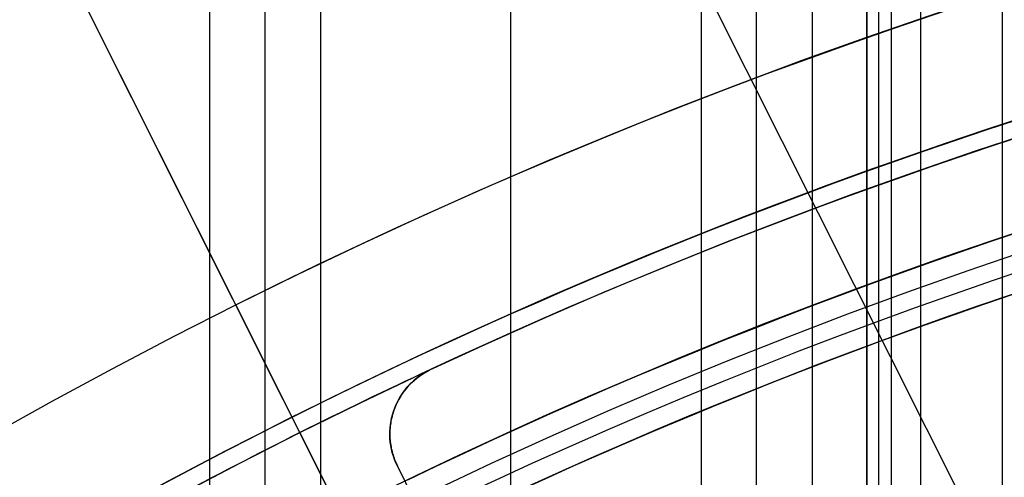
# Model space of a CAD drawing. Extents: x 12963 to 14406, y -2067 to -815.
# Tile 55 of 68: x 13647 to 13661, y -1550 to -1544. Entities that reach past the tile are written whole.
import ezdxf

# ---------------------------------------------------------------- set-up
doc = ezdxf.new("R2010")
doc.units = 0
doc.layers.get('0').update_dxf_attribs({"linetype": 'CONTINUOUS'})
doc.layers.add('COLOR', color=7, linetype='CONTINUOUS')
doc.layers.add('LUZ', color=7, linetype='CONTINUOUS')

msp = doc.modelspace()

# ---------------------------------------------------------------- linework, layer by layer
for p, q in [((13650.07594780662, -815.2543908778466, 55.85431342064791), (13650.07594779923, -1572.588765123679, 55.85431341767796)), ((13650.8525690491, -1571.878561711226, 56.27725690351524), (13650.85256904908, -815.2543908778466, 56.27725690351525)), ((13651.62919029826, -815.2543908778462, 56.70020039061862), (13651.62919028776, -1571.196274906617, 56.70020038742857)), ((13654.28862810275, -1569.221994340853, 57.07053364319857), (13654.28862810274, -815.2543908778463, 57.07053364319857)), ((13656.94806591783, -815.2543908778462, 57.4408668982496), (13656.94806590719, -1567.478519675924, 57.4408668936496)), ((13657.72468715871, -1566.967534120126, 57.86381038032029), (13657.7246871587, -815.2543908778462, 57.8638103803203)), ((13658.50130840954, -815.2543908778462, 58.28675386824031), (13658.50130839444, -1566.476778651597, 58.28675386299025)), ((13659.26653756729, -1565.668504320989, 61.56819261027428), (13659.26653756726, -815.2543908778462, 61.56819261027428)), ((13659.26653756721, -815.2543908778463, 61.56819261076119), (13659.26653756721, -1565.668504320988, 61.56819261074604)), ((13659.43525094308, -1565.668503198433, 60.83741476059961), (13659.43525094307, -815.2543908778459, 60.83741476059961)), ((13659.60396417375, -815.2543908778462, 60.10663754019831), (13659.60396704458, -1565.66850207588, 60.10663819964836)), ((13660.0159565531, -815.2543908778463, 62.76751374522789), (13660.01595655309, -1565.155905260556, 62.76751374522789)), ((13661.16074621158, -1565.060957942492, 58.65708712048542), (13661.16074621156, -815.2543908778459, 58.65708712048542))]:
    msp.add_line(p, q)
at = {"extrusion": (-0.2249510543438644, 8.182966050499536e-15, 0.9743700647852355)}
msp.add_lwpolyline([(1573.600154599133, 13410.98414659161), (1573.124739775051, 13410.64902892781), (1572.651576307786, 13410.30983764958), (1572.180713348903, 13409.96659613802), (1571.712199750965, 13409.61932859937), (1571.246084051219, 13409.2680600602), (1570.782414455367, 13408.91281636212), (1570.321238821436, 13408.55362415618), (1569.862604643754, 13408.19051089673), (1569.406559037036, 13407.82350483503), (1568.953148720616, 13407.45263501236), (1568.5024200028, 13407.07793125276), (1568.054418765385, 13406.69942415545), (1567.60919044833, 13406.31714508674), (1567.166780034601, 13405.93112617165), (1566.727232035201, 13405.54140028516), (1566.290590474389, 13405.14800104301), (1565.856898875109, 13404.7509627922), (1565.426200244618, 13404.35032060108), (1564.998537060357, 13403.9461102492), (1564.573951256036, 13403.5383682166), (1564.152484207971, 13403.12713167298), (1563.734176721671, 13402.71243846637), (1563.319069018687, 13402.29432711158), (1562.907200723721, 13401.87283677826), (1562.498610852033, 13401.44800727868), (1562.093337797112, 13401.0198790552), (1561.691419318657, 13400.58849316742), (1561.292892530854, 13400.15389127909), (1560.897793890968, 13399.71611564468), (1560.506159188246, 13399.27520909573), (1560.118023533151, 13398.83121502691), (1559.733421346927, 13398.38417738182), (1559.352386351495, 13397.93414063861), (1558.974951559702, 13397.48114979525), (1558.601149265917, 13397.02525035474), (1558.23101103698, 13396.56648830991), (1557.864567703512, 13396.10491012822), (1557.501849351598, 13395.64056273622), (1557.142885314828, 13395.17349350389), (1556.787704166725, 13394.70375022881), (1556.436333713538, 13394.23138112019), (1556.088800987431, 13393.75643478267), (1555.745132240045, 13393.2789602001), (1555.405352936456, 13392.79900671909), (1555.069487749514, 13392.31662403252), (1554.737560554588, 13391.83186216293), (1554.409594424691, 13391.34477144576), (1554.085611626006, 13390.8554025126), (1553.765633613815, 13390.36380627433), (1553.449681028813, 13389.87003390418), (1553.137773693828, 13389.37413682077), (1552.829930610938, 13388.87616667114), (1552.526169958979, 13388.3761753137), (1552.226509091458, 13387.87421480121), (1551.930964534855, 13387.37033736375), (1551.639551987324, 13386.86459539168), (1551.35228631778, 13386.35704141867), (1551.069181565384, 13385.8477281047), (1550.790250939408, 13385.33670821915), (1550.515506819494, 13384.82403462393), (1550.244960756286, 13384.30976025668), (1549.978623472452, 13383.79393811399), (1549.716504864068, 13383.27662123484), (1549.458614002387, 13382.75786268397), (1549.204959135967, 13382.23771553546), (1548.955547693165, 13381.71623285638), (1548.710386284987, 13381.19346769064), (1548.469480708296, 13380.66947304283), (1548.232835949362, 13380.14430186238), (1548.000456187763, 13379.61800702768), (1547.772344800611, 13379.09064133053), (1547.548504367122, 13378.56225746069), (1547.328936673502, 13378.03290799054), (1547.113642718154, 13377.50264536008), (1546.9026227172, 13376.97152186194), (1546.695876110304, 13376.43958962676), (1546.493401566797, 13375.90690060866), (1546.295196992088, 13375.37350657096), (1546.101259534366, 13374.83945907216), (1545.911585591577, 13374.30480945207), (1545.726170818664, 13373.76960881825), (1545.545010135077, 13373.23390803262), (1545.368097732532, 13372.69775769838), (1545.195427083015, 13372.16120814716), (1545.026990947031, 13371.62430942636), (1544.862781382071, 13371.08711128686), (1544.702789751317, 13370.54966317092), (1544.54700673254, 13370.01201420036), (1544.395422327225, 13369.47421316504), (1544.248025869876, 13368.93630851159), (1544.104806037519, 13368.3983483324), (1543.965750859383, 13367.86038035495), (1543.830847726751, 13367.32245193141), (1543.700083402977, 13366.78461002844), (1543.573444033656, 13366.24690121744), (1543.450915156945, 13365.70937166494), (1543.332481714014, 13365.17206712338), (1543.218128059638, 13364.63503292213), (1543.107837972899, 13364.09831395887), (1543.001594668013, 13363.56195469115), (1542.899380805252, 13363.02599912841), (1542.801178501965, 13362.49049082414), (1542.706969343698, 13361.95547286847), (1542.616734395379, 13361.42098788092), (1542.530454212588, 13360.88707800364), (1542.448108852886, 13360.35378489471), (1542.369677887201, 13359.82114972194), (1542.295140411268, 13359.28921315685), (1542.224475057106, 13358.75801536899), (1542.157660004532, 13358.22759602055), (1542.0946729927, 13357.69799426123), (1542.035491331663, 13357.16924872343), (1541.980091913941, 13356.64139751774), (1541.928451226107, 13356.11447822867), (1541.880545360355, 13355.58852791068), (1541.836350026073, 13355.06358308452), (1541.795840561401, 13354.53967973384), (1541.758991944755, 13354.01685330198), (1541.725778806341, 13353.49513868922), (1541.696175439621, 13352.97457025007), (1541.670155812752, 13352.45518179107), (1541.647693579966, 13351.93700656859), (1541.628762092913, 13351.42007728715), (1541.613334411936, 13350.90442609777), (1541.601383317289, 13350.3900845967), (1541.59288132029, 13349.87708382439), (1541.587800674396, 13349.36545426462), (1541.586113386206, 13348.85522584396), (1541.587860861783, 13348.33597706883), (1541.593123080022, 13347.81527778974), (1541.601929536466, 13347.29315956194), (1541.614309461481, 13346.76965453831), (1541.630291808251, 13346.24479546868), (1541.649905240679, 13345.71861569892), (1541.673178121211, 13345.1911491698), (1541.700138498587, 13344.66243041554), (1541.730814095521, 13344.13249456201), (1541.765232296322, 13343.6013773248), (1541.803420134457, 13343.06911500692), (1541.845404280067, 13342.53574449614), (1541.891211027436, 13342.00130326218), (1541.940866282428, 13341.4658293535), (1541.994395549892, 13340.92936139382), (1542.05182392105, 13340.39193857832), (1542.113176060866, 13339.85360066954), (1542.178476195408, 13339.31438799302), (1542.247748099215, 13338.77434143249), (1542.321015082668, 13338.2335024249), (1542.398299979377, 13337.69191295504), (1542.479625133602, 13337.14961554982), (1542.565012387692, 13336.60665327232), (1542.654483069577, 13336.0630697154), (1542.748057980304, 13335.5189089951), (1542.845757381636, 13334.97421574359), (1542.947600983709, 13334.4290351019), (1543.053607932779, 13333.88341271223), (1543.163796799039, 13333.33739471), (1543.278185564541, 13332.79102771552), (1543.396791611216, 13332.24435882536), (1543.519631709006, 13331.69743560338), (1543.646722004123, 13331.15030607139), (1543.778078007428, 13330.60301869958), (1543.913714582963, 13330.0556223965), (1544.053645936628, 13329.50816649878), (1544.197885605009, 13328.96070076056), (1544.346446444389, 13328.41327534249), (1544.499340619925, 13327.86594080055), (1544.656579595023, 13327.31874807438), (1544.818174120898, 13326.77174847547), (1544.984134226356, 13326.22499367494), (1545.154469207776, 13325.678535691), (1545.32918761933, 13325.13242687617), (1545.508297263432, 13324.58671990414), (1545.69180518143, 13324.04146775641), (1545.879717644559, 13323.49672370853), (1546.072040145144, 13322.95254131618), (1546.26877738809, 13322.40897440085), (1546.469933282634, 13321.86607703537), (1546.675510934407, 13321.32390352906), (1546.885512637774, 13320.78250841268), (1547.099939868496, 13320.24194642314), (1547.318793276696, 13319.7022724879), (1547.542072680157, 13319.16354170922), (1547.76977705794, 13318.6258093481), (1548.001904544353, 13318.08913080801), (1548.238452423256, 13317.55356161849), (1548.479417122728, 13317.01915741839), (1548.724794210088, 13316.4859739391), (1548.974578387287, 13315.95406698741), (1549.228763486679, 13315.42349242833), (1549.487342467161, 13314.89430616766), (1549.750307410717, 13314.36656413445), (1550.017649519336, 13313.8403222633), (1550.289359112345, 13313.31563647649), (1550.565425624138, 13312.79256266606), (1550.845837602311, 13312.27115667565), (1551.130582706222, 13311.75147428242), (1551.419647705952, 13311.23357117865), (1551.713018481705, 13310.7175029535), (1552.010680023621, 13310.20332507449), (1552.312616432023, 13309.69109286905), (1552.618810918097, 13309.18086150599), (1552.929245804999, 13308.67268597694), (1553.243902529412, 13308.16662107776), (1553.562761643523, 13307.66272138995), (1553.885802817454, 13307.16104126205), (1554.213004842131, 13306.66163479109), (1554.544345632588, 13306.16455580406), (1554.87980223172, 13305.66985783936), (1555.219350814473, 13305.17759412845), (1555.562966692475, 13304.68781757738), (1555.910624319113, 13304.20058074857), (1556.262297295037, 13303.71593584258), (1556.617958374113, 13303.23393468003), (1556.977579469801, 13302.75462868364), (1557.341131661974, 13302.27806886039), (1557.708585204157, 13301.80430578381), (1558.079909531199, 13301.33338957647), (1558.455073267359, 13300.86536989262), (1558.834044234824, 13300.40029590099), (1559.21678946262, 13299.93821626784), (1559.60327519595, 13299.47917914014), (1559.993466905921, 13299.02323212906), (1560.387329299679, 13298.57042229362), (1560.784826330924, 13298.12079612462), (1561.185921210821, 13297.67439952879), (1561.590576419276, 13297.23127781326), (1561.998753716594, 13296.79147567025), (1562.410414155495, 13296.35503716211), (1562.82551809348, 13295.92200570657), (1563.244025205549, 13295.49242406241), (1563.665894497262, 13295.06633431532), (1564.091084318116, 13294.64377786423), (1564.519552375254, 13294.22479540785), (1564.951255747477, 13293.80942693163), (1565.386150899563, 13293.39771169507), (1565.824193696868, 13292.98968821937), (1566.265339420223, 13292.58539427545), (1566.709542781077, 13292.18486687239), (1567.156757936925, 13291.78814224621), (1567.606938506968, 13291.39525584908), (1568.060037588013, 13291.00624233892), (1568.516007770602, 13290.62113556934), (1568.974801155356, 13290.23996858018), (1569.436369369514, 13289.86277358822), (1569.900663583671, 13289.48958197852), (1570.36763452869, 13289.12042429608), (1570.837232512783, 13288.75533023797), (1571.309407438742, 13288.39432864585), (1571.784108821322, 13288.03744749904), (1572.261285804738, 13287.68471390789), (1572.740887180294, 13287.33615410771), (1573.222861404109, 13286.99179345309), (1573.707156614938, 13286.65165641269), (1574.193720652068, 13286.31576656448), (1574.682501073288, 13285.98414659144)], dxfattribs=at)
at = {"extrusion": (-0.2249510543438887, -1.725030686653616e-14, 0.9743700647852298)}
msp.add_lwpolyline([(1572.842537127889, 13285.98414659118), (1572.37660638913, 13286.32147013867), (1571.912946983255, 13286.66272988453), (1571.451605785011, 13287.0079020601), (1570.99262936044, 13287.35696211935), (1570.536063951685, 13287.70988474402), (1570.081955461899, 13288.0666438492), (1569.630349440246, 13288.42721258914), (1569.181291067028, 13288.7915633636), (1568.734825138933, 13289.15966782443), (1568.290996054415, 13289.53149688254), (1567.849847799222, 13289.90702071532), (1567.411423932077, 13290.28620877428), (1566.975767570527, 13290.66902979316), (1566.542921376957, 13291.05545179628), (1566.112927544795, 13291.44544210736), (1565.685827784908, 13291.83896735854), (1565.261663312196, 13292.23599349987), (1564.840474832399, 13292.63648580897), (1564.422302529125, 13293.04040890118), (1564.007186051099, 13293.4477267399), (1563.59516449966, 13293.8584026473), (1563.186276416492, 13294.27239931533), (1562.780559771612, 13294.68967881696), (1562.37805195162, 13295.11020261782), (1561.978789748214, 13295.53393158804), (1561.582809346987, 13295.96082601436), (1561.190146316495, 13296.39084561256), (1560.800835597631, 13296.8239495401), (1560.41491149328, 13297.26009640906), (1560.032407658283, 13297.69924429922), (1559.653357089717, 13298.14135077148), (1559.277792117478, 13298.5863728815), (1558.905744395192, 13299.0342671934), (1558.53724489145, 13299.48498979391), (1558.172323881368, 13299.93849630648), (1557.811010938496, 13300.39474190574), (1557.453334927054, 13300.85368133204), (1557.099323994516, 13301.3152689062), (1556.749005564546, 13301.77945854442), (1556.402406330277, 13302.24620377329), (1556.059552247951, 13302.71545774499), (1555.72046853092, 13303.18717325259), (1555.38517964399, 13303.66130274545), (1555.053709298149, 13304.13779834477), (1554.726080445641, 13304.61661185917), (1554.402315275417, 13305.09769480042), (1554.082435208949, 13305.5809983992), (1553.766460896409, 13306.06647362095), (1553.454412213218, 13306.55407118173), (1553.14630825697, 13307.04374156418), (1552.842167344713, 13307.53543503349), (1552.54200701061, 13308.02910165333), (1552.245844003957, 13308.52469130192), (1551.953694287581, 13309.02215368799), (1551.665573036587, 13309.52143836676), (1551.381494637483, 13310.02249475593), (1551.101472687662, 13310.52527215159), (1550.825519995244, 13311.02971974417), (1550.553648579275, 13311.53578663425), (1550.28586967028, 13312.04342184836), (1550.022193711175, 13312.55257435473), (1549.762630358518, 13313.0631930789), (1549.50718848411, 13313.5752269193), (1549.25587617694, 13314.08862476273), (1549.008700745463, 13314.60333549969), (1548.765668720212, 13315.11930803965), (1548.526785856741, 13315.63649132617), (1548.29205713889, 13316.15483435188), (1548.061486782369, 13316.67428617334), (1547.835078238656, 13317.19479592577), (1547.612834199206, 13317.71631283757), (1547.394756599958, 13318.23878624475), (1547.180846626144, 13318.76216560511), (1546.971104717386, 13319.28640051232), (1546.765530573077, 13319.81144070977), (1546.564123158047, 13320.33723610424), (1546.366880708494, 13320.86373677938), (1546.173800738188, 13321.39089300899), (1545.984880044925, 13321.91865527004), (1545.80011471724, 13322.4469742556), (1545.619500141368, 13322.97580088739), (1545.443031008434, 13323.50508632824), (1545.270701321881, 13324.03478199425), (1545.102504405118, 13324.56483956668), (1544.93843290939, 13325.09521100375), (1544.778478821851, 13325.625848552), (1544.622633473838, 13326.15670475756), (1544.470887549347, 13326.68773247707), (1544.323231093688, 13327.21888488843), (1544.179653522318, 13327.7501155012), (1544.040143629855, 13328.2813781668), (1543.90468959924, 13328.81262708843), (1543.773279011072, 13329.34381683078), (1543.645898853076, 13329.87490232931), (1543.522535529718, 13330.40583889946), (1543.403174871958, 13330.93658224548), (1543.287802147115, 13331.46708846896), (1543.176402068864, 13331.99731407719), (1543.068958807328, 13332.52721599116), (1542.965455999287, 13333.05675155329), (1542.865876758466, 13333.58587853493), (1542.770203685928, 13334.11455514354), (1542.67841888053, 13334.64274002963), (1542.590503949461, 13335.1703922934), (1542.506440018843, 13335.69747149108), (1542.42620774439, 13336.22393764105), (1542.349787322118, 13336.74975122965), (1542.277158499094, 13337.27487321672), (1542.208300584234, 13337.7992650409), (1542.143192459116, 13338.32288862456), (1542.08181258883, 13338.84570637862), (1542.024139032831, 13339.36768120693), (1541.970149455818, 13339.88877651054), (1541.919821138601, 13340.40895619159), (1541.873130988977, 13340.92818465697), (1541.830055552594, 13341.44642682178), (1541.790571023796, 13341.96364811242), (1541.754653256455, 13342.47981446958), (1541.72227777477, 13342.99489235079), (1541.69341978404, 13343.50884873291), (1541.668054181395, 13344.02165111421), (1541.646155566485, 13344.53326751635), (1541.627698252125, 13345.043666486), (1541.612656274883, 13345.55281709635), (1541.601003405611, 13346.06068894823), (1541.592713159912, 13346.56725217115), (1541.587758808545, 13347.07247742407), (1541.586113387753, 13347.57633589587), (1541.587906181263, 13348.10227443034), (1541.593305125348, 13348.62970061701), (1541.602340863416, 13349.158581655), (1541.615043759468, 13349.68888411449), (1541.631443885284, 13350.2205739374), (1541.651571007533, 13350.75361643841), (1541.675454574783, 13351.28797630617), (1541.70312370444, 13351.82361760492), (1541.734607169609, 13352.36050377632), (1541.769933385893, 13352.89859764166), (1541.809130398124, 13353.43786140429), (1541.852225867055, 13353.97825665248), (1541.899247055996, 13354.51974436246), (1541.950220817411, 13355.06228490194), (1542.005173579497, 13355.60583803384), (1542.064131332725, 13356.15036292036), (1542.127119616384, 13356.69581812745), (1542.1941635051, 13357.24216162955), (1542.265287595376, 13357.78935081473), (1542.340515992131, 13358.33734249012), (1542.41987229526, 13358.88609288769), (1542.503379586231, 13359.43555767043), (1542.591060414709, 13359.98569193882), (1542.682936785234, 13360.53645023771), (1542.779030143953, 13361.08778656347), (1542.879361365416, 13361.63965437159), (1542.983950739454, 13362.19200658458), (1543.092817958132, 13362.74479560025), (1543.205982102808, 13363.29797330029), (1543.323461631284, 13363.85149105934), (1543.445274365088, 13364.40529975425), (1543.571437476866, 13364.95934977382), (1543.701967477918, 13365.51359102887), (1543.836880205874, 13366.0679729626), (1543.976190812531, 13366.62244456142), (1544.119913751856, 13367.176954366), (1544.268062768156, 13367.73145048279), (1544.420650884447, 13368.28588059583), (1544.577690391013, 13368.84019197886), (1544.739192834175, 13369.39433150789), (1544.905169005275, 13369.94824567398), (1545.075628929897, 13370.50188059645), (1545.25058185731, 13371.05518203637), (1545.430036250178, 13371.60809541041), (1545.613999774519, 13372.16056580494), (1545.802479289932, 13372.71253799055), (1545.995480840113, 13373.2639564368), (1546.193009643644, 13373.81476532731), (1546.395070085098, 13374.3649085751), (1546.601665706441, 13374.91432983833), (1546.812799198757, 13375.46297253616), (1547.028472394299, 13376.01077986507), (1547.248686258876, 13376.55769481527), (1547.473440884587, 13377.10366018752), (1547.70273548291, 13377.6486186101), (1547.936568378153, 13378.19251255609), (1548.174937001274, 13378.73528436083), (1548.417837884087, 13379.27687623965), (1548.665266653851, 13379.81723030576), (1548.917218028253, 13380.35628858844), (1549.173685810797, 13380.8939930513), (1549.434662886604, 13381.43028561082), (1549.70014121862, 13381.96510815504), (1549.970111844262, 13382.49840256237), (1550.244564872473, 13383.03011072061), (1550.523489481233, 13383.56017454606), (1550.806873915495, 13384.08853600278), (1551.094705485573, 13384.615137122), (1551.386970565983, 13385.13992002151), (1551.683654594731, 13385.66282692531), (1551.984742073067, 13386.18380018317), (1552.290216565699, 13386.70278229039), (1552.600060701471, 13387.21971590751), (1552.914256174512, 13387.73454388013), (1553.232783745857, 13388.24720925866), (1553.555623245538, 13388.75765531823), (1553.88275357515, 13389.26582557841), (1554.214152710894, 13389.77166382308), (1554.549797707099, 13390.27511412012), (1554.889664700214, 13390.77612084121), (1555.233728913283, 13391.27462868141), (1555.581964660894, 13391.77058267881), (1555.9343453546, 13392.26392823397), (1556.29084350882, 13392.75461112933), (1556.651430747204, 13393.2425775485), (1557.016077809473, 13393.72777409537), (1557.384754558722, 13394.21014781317), (1557.757429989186, 13394.68964620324), (1558.134072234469, 13395.16621724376), (1558.514648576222, 13395.63980940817), (1558.899125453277, 13396.11037168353), (1559.287468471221, 13396.57785358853), (1559.679642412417, 13397.04220519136), (1560.075611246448, 13397.50337712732), (1560.475338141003, 13397.96132061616), (1560.878785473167, 13398.41598747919), (1561.285914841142, 13398.86733015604), (1561.696687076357, 13399.31530172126), (1562.111062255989, 13399.75985590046), (1562.528999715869, 13400.20094708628), (1562.950458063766, 13400.63853035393), (1563.375395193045, 13401.07256147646), (1563.80376829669, 13401.50299693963), (1564.235533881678, 13401.92979395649), (1564.67064778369, 13402.35291048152), (1565.109065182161, 13402.77230522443), (1565.55074061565, 13403.18793766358), (1565.995627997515, 13403.59976805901), (1566.443680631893, 13404.00775746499), (1566.894851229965, 13404.41186774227), (1567.349091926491, 13404.81206156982), (1567.806354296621, 13405.20830245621), (1568.266589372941, 13405.60055475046), (1568.729747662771, 13405.98878365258), (1569.19577916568, 13406.37295522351), (1569.664633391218, 13406.75303639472), (1570.13625937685, 13407.12899497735), (1570.610605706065, 13407.50079967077), (1571.087620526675, 13407.8684200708), (1571.567251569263, 13408.23182667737), (1572.04944616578, 13408.59099090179), (1572.534151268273, 13408.94588507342), (1573.021313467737, 13409.29648244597), (1573.51087901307, 13409.64275720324), (1574.002793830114, 13409.98468446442), (1574.497003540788, 13410.32224028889), (1574.99345348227, 13410.65540168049), (1575.492088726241, 13410.98414659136)], dxfattribs=at)
at = {"extrusion": (-0.224951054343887, -5.021987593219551e-14, 0.9743700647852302)}
msp.add_lwpolyline([(1579.050342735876, 13285.98414659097), (1578.539793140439, 13286.29311498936), (1578.031247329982, 13286.60677970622), (1577.524765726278, 13286.92512177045), (1577.020408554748, 13287.24812113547), (1576.518235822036, 13287.57575668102), (1576.018307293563, 13287.90800621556), (1575.520682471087, 13288.2448464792), (1575.025420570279, 13288.58625314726), (1574.532580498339, 13288.93220083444), (1574.042220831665, 13289.28266309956), (1573.554399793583, 13289.63761245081), (1573.069175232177, 13289.99702035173), (1572.586604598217, 13290.36085722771), (1572.106744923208, 13290.72909247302), (1571.629652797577, 13291.10169445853), (1571.155384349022, 13291.47863053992), (1570.683995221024, 13291.85986706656), (1570.215540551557, 13292.24536939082), (1569.750074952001, 13292.63510187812), (1569.287652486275, 13293.02902791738), (1568.828326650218, 13293.42710993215), (1568.372150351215, 13293.8293093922), (1567.919175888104, 13294.23558682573), (1567.469454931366, 13294.64590183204), (1567.023038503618, 13295.06021309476), (1566.579976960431, 13295.47847839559), (1566.140319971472, 13295.90065462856), (1565.704116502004, 13296.32669781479), (1565.271414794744, 13296.75656311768), (1564.842262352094, 13297.19020485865), (1564.41670591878, 13297.62757653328), (1563.99479146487, 13298.06863082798), (1563.57656416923, 13298.51331963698), (1563.162068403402, 13298.9615940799), (1562.751347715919, 13299.41340451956), (1562.344444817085, 13299.86870058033), (1561.941401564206, 13300.32743116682), (1561.542258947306, 13300.7895444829), (1561.147057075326, 13301.2549880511), (1560.755835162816, 13301.7237087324), (1560.368631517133, 13302.19565274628), (1559.985483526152, 13302.67076569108), (1559.606427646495, 13303.1489925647), (1559.231499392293, 13303.63027778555), (1558.860733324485, 13304.11456521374), (1558.494163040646, 13304.60179817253), (1558.131821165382, 13305.09191947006), (1557.773739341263, 13305.58487142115), (1557.419948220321, 13306.08059586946), (1557.070477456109, 13306.5790342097), (1556.725355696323, 13307.08012741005), (1556.384610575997, 13307.58381603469), (1556.048268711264, 13308.09004026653), (1555.716355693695, 13308.59873992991), (1555.388896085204, 13309.10985451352), (1555.065913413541, 13309.62332319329), (1554.747430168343, 13310.13908485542), (1554.433467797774, 13310.65707811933), (1554.124046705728, 13311.17724136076), (1553.81918624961, 13311.69951273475), (1553.518904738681, 13312.2238301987), (1553.223219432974, 13312.7501315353), (1552.932146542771, 13313.27835437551), (1552.645701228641, 13313.80843622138), (1552.36389760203, 13314.34031446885), (1552.086748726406, 13314.87392643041), (1551.814266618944, 13315.40920935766), (1551.546462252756, 13315.94610046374), (1551.283345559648, 13316.48453694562), (1551.024925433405, 13317.02445600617), (1550.7712097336, 13317.56579487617), (1550.522205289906, 13318.10849083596), (1550.277917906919, 13318.65248123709), (1550.038352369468, 13319.19770352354), (1549.80351244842, 13319.74409525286), (1549.573400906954, 13320.29159411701), (1549.348019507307, 13320.8401379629), (1549.127369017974, 13321.38966481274), (1548.911449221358, 13321.94011288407), (1548.700258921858, 13322.49142060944), (1548.493795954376, 13323.04352665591), (1548.292057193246, 13323.59636994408), (1548.095038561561, 13324.14988966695), (1547.902735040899, 13324.70402530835), (1547.715140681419, 13325.25871666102), (1547.532248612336, 13325.81390384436), (1547.354051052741, 13326.36952732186), (1547.180539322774, 13326.92552791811), (1547.011703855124, 13327.48184683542), (1546.847534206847, 13328.03842567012), (1546.688019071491, 13328.59520642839), (1546.533146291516, 13329.15213154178), (1546.38290287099, 13329.70914388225), (1546.237274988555, 13330.26618677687), (1546.096248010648, 13330.82320402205), (1545.959806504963, 13331.38013989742), (1545.827934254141, 13331.93693917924), (1545.700614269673, 13332.49354715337), (1545.57782880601, 13333.04990962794), (1545.459559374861, 13333.6059729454), (1545.345786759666, 13334.16168399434), (1545.236491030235, 13334.71699022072), (1545.131651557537, 13335.27183963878), (1545.031247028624, 13335.82618084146), (1544.935255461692, 13336.37996301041), (1544.843654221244, 13336.93313592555), (1544.756420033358, 13337.48564997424), (1544.673529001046, 13338.03745615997), (1544.594956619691, 13338.5885061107), (1544.520677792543, 13339.13875208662), (1544.450666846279, 13339.68814698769), (1544.384897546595, 13340.2366443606), (1544.323343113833, 13340.78419840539), (1544.265976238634, 13341.33076398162), (1544.21276909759, 13341.87629661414), (1544.163693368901, 13342.42075249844), (1544.118720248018, 13342.96408850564), (1544.077820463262, 13343.506262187), (1544.040964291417, 13344.04723177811), (1544.008121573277, 13344.58695620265), (1543.979261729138, 13345.12539507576), (1543.95435377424, 13345.66250870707), (1543.933366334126, 13346.19825810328), (1543.91626765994, 13346.73260497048), (1543.90302564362, 13347.26551171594), (1543.893607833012, 13347.79694144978), (1543.887981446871, 13348.32685798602), (1543.886113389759, 13348.8552258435), (1543.887912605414, 13349.37376676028), (1543.893331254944, 13349.89379999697), (1543.902400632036, 13350.41529203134), (1543.915151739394, 13350.93820868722), (1543.931615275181, 13351.46251513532), (1543.951821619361, 13351.98817589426), (1543.975800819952, 13352.51515483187), (1544.003582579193, 13353.04341516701), (1544.035196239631, 13353.57291947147), (1544.070670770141, 13354.10362967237), (1544.110034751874, 13354.6355070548), (1544.153316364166, 13355.16851226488), (1544.200543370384, 13355.7026053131), (1544.25174310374, 13356.23774557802), (1544.306942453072, 13356.77389181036), (1544.36616784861, 13357.3110021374), (1544.429445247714, 13357.84903406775), (1544.496800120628, 13358.38794449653), (1544.568257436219, 13358.92768971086), (1544.643841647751, 13359.46822539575), (1544.723576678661, 13360.00950664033), (1544.807485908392, 13360.55148794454), (1544.895592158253, 13361.09412322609), (1544.987917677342, 13361.63736582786), (1545.084484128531, 13362.18116852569), (1545.185312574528, 13362.72548353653), (1545.290423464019, 13363.27026252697), (1545.399836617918, 13363.81545662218), (1545.513571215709, 13364.36101641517), (1545.631645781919, 13364.90689197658), (1545.754078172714, 13365.45303286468), (1545.880885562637, 13365.99938813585), (1546.012084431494, 13366.54590635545), (1546.147690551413, 13367.09253560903), (1546.287718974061, 13367.63922351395), (1546.432184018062, 13368.18591723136), (1546.581099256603, 13368.73256347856), (1546.73447750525, 13369.27910854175), (1546.892330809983, 13369.82549828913), (1547.054670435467, 13370.37167818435), (1547.221506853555, 13370.91759330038), (1547.392849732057, 13371.46318833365), (1547.568707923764, 13372.00840761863), (1547.749089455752, 13372.55319514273), (1547.934001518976, 13373.09749456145), (1548.123450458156, 13373.64124921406), (1548.317441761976, 13374.1844021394), (1548.515980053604, 13374.72689609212), (1548.719069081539, 13375.26867355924), (1548.926711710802, 13375.80967677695), (1549.138909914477, 13376.34984774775), (1549.355664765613, 13376.8891282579), (1549.576976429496, 13377.42745989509), (1549.802844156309, 13377.96478406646), (1550.033266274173, 13378.5010420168), (1550.268240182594, 13379.03617484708), (1550.507762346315, 13379.57012353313), (1550.751828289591, 13380.10282894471), (1551.00043259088, 13380.63423186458), (1551.253568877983, 13381.16427300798), (1551.511229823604, 13381.6928930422), (1551.773407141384, 13382.22003260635), (1552.040091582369, 13382.74563233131), (1552.311272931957, 13383.26963285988), (1552.586940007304, 13383.79197486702), (1552.86708065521, 13384.31259908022), (1553.151681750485, 13384.83144630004), (1553.440729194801, 13385.34845742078), (1553.734207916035, 13385.8635734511), (1554.032101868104, 13386.37673553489), (1554.334394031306, 13386.88788497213), (1554.641066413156, 13387.39696323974), (1554.952100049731, 13387.9039120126), (1555.267475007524, 13388.40867318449), (1555.587170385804, 13388.91118888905), (1555.911164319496, 13389.41140152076), (1556.239433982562, 13389.90925375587), (1556.571955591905, 13390.40468857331), (1556.908704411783, 13390.89764927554), (1557.249654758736, 13391.38807950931), (1557.594780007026, 13391.87592328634), (1557.94405259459, 13392.36112500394), (1558.297444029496, 13392.84362946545), (1558.654924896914, 13393.32338190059), (1559.016464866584, 13393.80032798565), (1559.38203270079, 13394.2744138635), (1559.751596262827, 13394.74558616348), (1560.12512252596, 13395.21379202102), (1560.502577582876, 13395.67897909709), (1560.883926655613, 13396.14109559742), (1561.269134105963, 13396.60009029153), (1561.658163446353, 13397.05591253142), (1562.050977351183, 13397.50851227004), (1562.447537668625, 13397.95784007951), (1562.847805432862, 13398.403847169), (1563.251740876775, 13398.84648540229), (1563.659303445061, 13399.28570731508), (1564.070451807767, 13399.72146613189), (1564.485143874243, 13400.15371578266), (1564.903336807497, 13400.58241091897), (1565.324987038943, 13401.0075069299), (1565.750050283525, 13401.42895995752), (1566.178481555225, 13401.84672691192), (1566.610235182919, 13402.26076548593), (1567.045264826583, 13402.67103416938), (1567.483523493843, 13403.0774922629), (1567.924963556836, 13403.48009989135), (1568.369536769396, 13403.87881801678), (1568.817194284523, 13404.27360845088), (1569.267886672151, 13404.6644338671), (1569.721563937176, 13405.05125781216), (1570.178175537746, 13405.43404471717), (1570.637670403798, 13405.81275990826), (1571.099996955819, 13406.18736961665), (1571.565103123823, 13406.55784098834), (1572.032936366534, 13406.9241420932), (1572.503443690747, 13407.28624193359), (1572.976571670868, 13407.64411045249), (1573.452266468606, 13407.99771854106), (1573.930473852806, 13408.34703804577), (1574.411139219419, 13408.69204177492), (1574.894207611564, 13409.03270350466), (1575.379623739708, 13409.36899798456), (1575.867332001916, 13409.70090094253), (1576.357276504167, 13410.02838908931), (1576.849401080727, 13410.3514401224), (1577.343649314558, 13410.67003272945), (1577.839964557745, 13410.98414659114)], dxfattribs=at)
at = {"extrusion": (-0.2249510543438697, 2.144614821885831e-14, 0.9743700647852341)}
msp.add_lwpolyline([(1579.357341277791, 13410.63037576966), (1578.843227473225, 13410.32278646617), (1578.33109990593, 13410.01044587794), (1577.821019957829, 13409.6933725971), (1577.31304882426, 13409.37158631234), (1576.807247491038, 13409.04510780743), (1576.303676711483, 13408.7139589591), (1575.80239698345, 13408.37816273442), (1575.303468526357, 13408.03774318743), (1574.806951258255, 13407.69272545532), (1574.312904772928, 13407.34313575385), (1573.821388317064, 13406.9890013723), (1573.332460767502, 13406.63035066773), (1572.846180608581, 13406.26721305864), (1572.362605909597, 13405.89961901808), (1571.881794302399, 13405.52760006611), (1571.403802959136, 13405.15118876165), (1570.928688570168, 13404.77041869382), (1570.456507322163, 13404.38532447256), (1569.987314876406, 13403.99594171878), (1569.521166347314, 13403.60230705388), (1569.058116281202, 13403.20445808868), (1568.598218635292, 13402.80243341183), (1568.141526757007, 13402.39627257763), (1567.688093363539, 13401.98601609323), (1567.237970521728, 13401.57170540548), (1566.791209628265, 13401.15338288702), (1566.34786139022, 13400.73109182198), (1565.907975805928, 13400.30487639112), (1565.471602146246, 13399.87478165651), (1565.038788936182, 13399.4408535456), (1564.609583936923, 13399.00313883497), (1564.184034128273, 13398.5616851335), (1563.762185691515, 13398.11654086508), (1563.344083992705, 13397.66775525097), (1562.929773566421, 13397.21537829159), (1562.519298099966, 13396.75946074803), (1562.11270041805, 13396.30005412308), (1561.71002246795, 13395.83721064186), (1561.311305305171, 13395.37098323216), (1560.916589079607, 13394.90142550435), (1560.525913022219, 13394.42859173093), (1560.139315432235, 13393.95253682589), (1559.756833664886, 13393.47331632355), (1559.37850411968, 13392.99098635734), (1559.004362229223, 13392.50560363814), (1558.634442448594, 13392.01722543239), (1558.268778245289, 13391.52590954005), (1557.90740208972, 13391.03171427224), (1557.550345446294, 13390.53469842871), (1557.197638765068, 13390.03492127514), (1556.849311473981, 13389.53244252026), (1556.50539197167, 13389.02732229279), (1556.165907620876, 13388.51962111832), (1555.830884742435, 13388.00939989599), (1555.50034860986, 13387.49671987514), (1555.174323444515, 13386.98164263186), (1554.852832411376, 13386.46423004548), (1554.53589761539, 13385.944544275), (1554.223540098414, 13385.42264773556), (1553.915779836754, 13384.89860307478), (1553.61263573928, 13384.37247314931), (1553.314125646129, 13383.8443210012), (1553.02026632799, 13383.31420983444), (1552.731073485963, 13382.78220299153), (1552.44656175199, 13382.24836393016), (1552.166744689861, 13381.71275619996), (1551.891634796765, 13381.17544341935), (1551.621243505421, 13380.63648925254), (1551.355581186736, 13380.09595738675), (1551.094657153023, 13379.55391150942), (1550.838479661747, 13379.01041528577), (1550.587055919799, 13378.46553233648), (1550.340392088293, 13377.91932621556), (1550.098493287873, 13377.37186038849), (1549.861363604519, 13376.82319821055), (1549.629006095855, 13376.27340290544), (1549.401422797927, 13375.72253754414), (1549.178614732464, 13375.17066502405), (1548.960581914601, 13374.61784804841), (1548.747323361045, 13374.06414910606), (1548.538837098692, 13373.50963045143), (1548.335120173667, 13372.95435408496), (1548.136168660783, 13372.39838173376), (1547.941977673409, 13371.84177483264), (1547.752541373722, 13371.28459450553), (1547.567852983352, 13370.7269015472), (1547.38790479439, 13370.16875640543), (1547.212688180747, 13369.61021916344), (1547.042193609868, 13369.05134952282), (1546.876410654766, 13368.49220678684), (1546.715328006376, 13367.93284984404), (1546.558933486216, 13367.37333715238), (1546.407214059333, 13366.81372672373), (1546.260155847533, 13366.25407610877), (1546.117744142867, 13365.69444238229), (1545.979963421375, 13365.13488212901), (1545.846797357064, 13364.57545142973), (1545.718228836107, 13364.01620584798), (1545.594239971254, 13363.45720041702), (1545.474812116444, 13362.89848962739), (1545.359925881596, 13362.34012741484), (1545.249561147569, 13361.78216714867), (1545.143697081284, 13361.22466162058), (1545.042312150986, 13360.66766303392), (1544.945384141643, 13360.11122299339), (1544.852890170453, 13359.55539249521), (1544.764806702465, 13359.0002219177), (1544.681109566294, 13358.44576101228), (1544.601773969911, 13357.892058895), (1544.526774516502, 13357.33916403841), (1544.456085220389, 13356.78712426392), (1544.38967952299, 13356.2359867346), (1544.327530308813, 13355.68579794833), (1544.269609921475, 13355.13660373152), (1544.215890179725, 13354.58844923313), (1544.166342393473, 13354.04137891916), (1544.120937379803, 13353.49543656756), (1544.079645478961, 13352.95066526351), (1544.042436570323, 13352.40710739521), (1544.009280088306, 13351.86480464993), (1543.980145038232, 13351.32379801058), (1543.955000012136, 13350.7841277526), (1543.933813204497, 13350.24583344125), (1543.91655242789, 13349.70895392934), (1543.903185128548, 13349.17352735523), (1543.89367840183, 13348.63959114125), (1543.887999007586, 13348.10718199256), (1543.886113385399, 13347.57633589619), (1543.887865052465, 13347.06469261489), (1543.893140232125, 13346.55159596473), (1543.901968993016, 13346.03707813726), (1543.914381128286, 13345.52117194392), (1543.93040614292, 13345.00391081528), (1543.950073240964, 13344.48532880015), (1543.973411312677, 13343.96546056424), (1544.000448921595, 13343.44434138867), (1544.031214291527, 13342.92200716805), (1544.06573529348, 13342.39849440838), (1544.104039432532, 13341.87384022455), (1544.146153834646, 13341.34808233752), (1544.192105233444, 13340.82125907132), (1544.241919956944, 13340.29340934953), (1544.295623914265, 13339.76457269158), (1544.353242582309, 13339.23478920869), (1544.414800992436, 13338.70409959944), (1544.480323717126, 13338.17254514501), (1544.54983485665, 13337.64016770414), (1544.623358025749, 13337.1070097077), (1544.700916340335, 13336.5731141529), (1544.78253240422, 13336.0385245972), (1544.868228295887, 13335.50328515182), (1544.958025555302, 13334.96744047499), (1545.051945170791, 13334.43103576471), (1545.150007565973, 13333.89411675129), (1545.252232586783, 13333.35672968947), (1545.358639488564, 13332.81892135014), (1545.46924692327, 13332.28073901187), (1545.584072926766, 13331.74223045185), (1545.703134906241, 13331.2034439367), (1545.826449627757, 13330.66442821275), (1545.954033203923, 13330.12523249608), (1546.08590108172, 13329.58590646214), (1546.222068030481, 13329.0465002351), (1546.36254813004, 13328.5070643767), (1546.507354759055, 13327.96764987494), (1546.656500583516, 13327.42830813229), (1546.80999754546, 13326.88909095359), (1546.967856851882, 13326.35005053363), (1547.130088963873, 13325.8112394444), (1547.296703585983, 13325.27271062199), (1547.467709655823, 13324.73451735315), (1547.643115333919, 13324.19671326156), (1547.822927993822, 13323.65935229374), (1548.007154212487, 13323.1224887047), (1548.195799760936, 13322.58617704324), (1548.388869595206, 13322.05047213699), (1548.586367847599, 13321.51542907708), (1548.788297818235, 13320.98110320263), (1548.994661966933, 13320.44755008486), (1549.20546190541, 13319.914825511), (1549.420698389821, 13319.38298546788), (1549.640371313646, 13318.8520861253), (1549.864479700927, 13318.32218381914), (1550.093021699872, 13317.79333503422), (1550.325994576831, 13317.26559638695), (1550.563394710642, 13316.73902460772), (1550.805217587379, 13316.21367652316), (1551.051457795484, 13315.68960903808), (1551.302109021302, 13315.16687911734), (1551.557164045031, 13314.64554376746), (1551.816614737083, 13314.12566001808), (1552.080452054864, 13313.60728490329), (1552.348666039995, 13313.09047544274), (1552.62124581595, 13312.57528862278), (1552.898179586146, 13312.06178137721), (1553.179454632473, 13311.55001056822), (1553.465057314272, 13311.040032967), (1553.754973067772, 13310.5319052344), (1554.049186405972, 13310.02568390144), (1554.347680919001, 13309.52142534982), (1554.650439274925, 13309.01918579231), (1554.957443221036, 13308.51902125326), (1555.268673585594, 13308.02098754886), (1555.584110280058, 13307.5251402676), (1555.903732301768, 13307.03153475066), (1556.227517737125, 13306.54022607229), (1556.555443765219, 13306.05126902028), (1556.887486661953, 13305.56471807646), (1557.223621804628, 13305.08062739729), (1557.563823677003, 13304.59905079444), (1557.90806587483, 13304.12004171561), (1558.256321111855, 13303.6436532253), (1558.608561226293, 13303.16993798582), (1558.964757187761, 13302.69894823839), (1559.324879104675, 13302.23073578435), (1559.688896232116, 13301.76535196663), (1560.056776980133, 13301.30284765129), (1560.428488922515, 13300.8432732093), (1560.803998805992, 13300.38667849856), (1561.183272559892, 13299.93311284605), (1561.566275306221, 13299.48262503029), (1561.952971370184, 13299.035263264), (1562.34332429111, 13298.59107517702), (1562.737296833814, 13298.15010779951), (1563.134851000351, 13297.71240754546), (1563.535948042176, 13297.27802019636), (1563.940548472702, 13296.84699088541), (1564.348612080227, 13296.41936408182), (1564.760097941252, 13295.99518357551), (1565.174964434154, 13295.57449246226), (1565.593169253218, 13295.15733312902), (1566.014669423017, 13294.74374723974), (1566.439421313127, 13294.33377572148), (1566.867380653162, 13293.92745875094), (1567.298502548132, 13293.52483574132), (1567.732741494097, 13293.12594532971), (1568.170051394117, 13292.73082536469), (1568.610385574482, 13292.33951289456), (1569.053696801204, 13291.95204415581), (1569.499937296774, 13291.56845456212), (1569.949058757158, 13291.18877869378), (1570.401012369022, 13290.81305028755), (1570.855748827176, 13290.44130222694), (1571.313218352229, 13290.07356653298), (1571.773370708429, 13289.70987435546), (1572.236155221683, 13289.35025596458), (1572.701520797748, 13288.99474074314), (1573.16941594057, 13288.64335717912), (1573.639788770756, 13288.29613285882), (1574.112587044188, 13287.95309446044), (1574.587758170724, 13287.61426774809), (1575.065249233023, 13287.27967756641), (1575.545007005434, 13286.94934783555), (1576.026977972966, 13286.62330154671), (1576.511108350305, 13286.30156075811), (1576.997344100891, 13285.98414659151)], dxfattribs=at)
for points in [[(13661.35799318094, -1545.194620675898), (13660.93111177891, -1545.335178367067), (13660.50509649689, -1545.478334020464), (13660.07996342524, -1545.624082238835), (13659.65572865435, -1545.772417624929), (13659.23240827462, -1545.923334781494), (13658.81001837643, -1546.076828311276), (13658.38857505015, -1546.232892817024), (13657.96809438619, -1546.391522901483), (13657.54859247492, -1546.552713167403), (13657.13008540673, -1546.716458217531), (13656.71258927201, -1546.882752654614), (13656.29612016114, -1547.051591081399), (13655.8806941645, -1547.222968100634), (13655.46632737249, -1547.396878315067), (13655.05303587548, -1547.573316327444), (13654.64083576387, -1547.752276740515), (13654.22974312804, -1547.933754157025), (13653.81977405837, -1548.117743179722), (13653.41094464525, -1548.304238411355), (13653.00327097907, -1548.493234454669), (13652.59676915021, -1548.684725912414), (13652.19145524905, -1548.878707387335), (13651.78734536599, -1549.075173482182), (13651.38445559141, -1549.274118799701), (13650.98280201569, -1549.475537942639), (13650.58240072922, -1549.679425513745), (13650.18326782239, -1549.885776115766), (13649.78541938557, -1550.094584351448), (13649.38887150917, -1550.30584482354)], [(13661.4045322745, -1546.758397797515), (13660.98724175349, -1546.898621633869), (13660.57081537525, -1547.041384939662), (13660.15526890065, -1547.186682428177), (13659.74061809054, -1547.334508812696), (13659.32687870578, -1547.484858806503), (13658.91406650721, -1547.637727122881), (13658.5021972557, -1547.793108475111), (13658.09128671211, -1547.950997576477), (13657.68135063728, -1548.111389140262), (13657.27240479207, -1548.274277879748), (13656.86446493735, -1548.439658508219), (13656.45754683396, -1548.607525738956), (13656.05166624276, -1548.777874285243), (13655.64683892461, -1548.950698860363), (13655.24308064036, -1549.125994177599), (13654.84040715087, -1549.303754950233), (13654.438834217, -1549.483975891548), (13654.03837759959, -1549.666651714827), (13653.63905305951, -1549.851777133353), (13653.24087635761, -1550.039346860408), (13652.84386325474, -1550.229355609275)]]:
    msp.add_lwpolyline(points)
at = {"extrusion": (0, 0, -1)}
for centre, radius, start, end in [((-13684.04743158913, -1614.828569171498, -259.6250029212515), 65.00000000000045, 329.9999999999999, 149.9999999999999), ((-13684.04743158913, -1614.828569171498, -89.37470231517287), 70.9424557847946, 330.0000000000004, 150.0000000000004), ((-13684.04743158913, -1614.828569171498, -46.50000292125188), 70.9424557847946, 330.0000000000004, 150.0000000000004)]:
    msp.add_arc(centre, radius, start, end, dxfattribs=at)
for centre, radius, start, end in [((13684.04743158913, -1614.828569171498, 89.37470231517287), 73.2424557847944, 29.99999999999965, 209.9999999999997), ((13684.04743158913, -1614.828569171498, 68.68735261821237), 73.24245578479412, 91.17126672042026, 191.5820307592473), ((13684.04743158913, -1614.828569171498, 46.50000292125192), 71.74245578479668, 52.49999999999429, 187.5000000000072), ((13684.04743163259, -1614.828569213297, 88.63012703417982), 71.44457953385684, 30.00000004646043, 209.9999999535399), ((13684.04743158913, -1614.828569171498, 89.05580518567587), 71.21139006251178, 29.99999999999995, 210.0000000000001), ((13684.04743158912, -1614.828569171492, 88.1250029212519), 70.93945536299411, 74.99999999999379, 165.0000000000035), ((13684.04743158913, -1614.828569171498, 67.93735261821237), 70.94245578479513, 93.83645893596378, 193.7167436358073), ((13684.04743158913, -1614.828569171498, 88.125002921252), 70.93945536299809, 97.49999999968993, 142.4999999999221), ((13684.04743158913, -1614.828569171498, 245.6831232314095), 65.00000000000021, 29.99999999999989, 209.9999999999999)]:
    msp.add_arc(centre, radius, start, end)
at = {"layer": 'COLOR'}
for p, q in [((13650.44394709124, -1547.777819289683, 22.44590218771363), (13615.76868399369, -1478.588491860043, -10.5408938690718)), ((13656.67558118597, -1560.212117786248, 26.20000054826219), (13617.73654856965, -1482.515072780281, -10.84294629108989)), ((13650.44394709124, -1547.777819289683, 22.44590218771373), (13650.44394709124, -1547.777819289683, 43.50000292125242)), ((13651.34004020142, -1549.565839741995, 43.50000292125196), (13650.44394709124, -1547.777819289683, 43.50000292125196)), ((13653.17383735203, -1548.678599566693, 30.30000054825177), (13653.14866213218, -1548.690636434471, 30.30000054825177)), ((13653.17383735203, -1548.678599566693, 23.29836120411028), (13653.14871684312, -1548.690753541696, 23.29852489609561)), ((13653.14871684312, -1548.690753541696, 30.30000054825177), (13653.14871684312, -1548.690753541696, 23.29852489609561)), ((13653.17383735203, -1548.678599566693, 23.29836120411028), (13653.17383735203, -1548.678599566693, 30.30000054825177)), ((13651.34004020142, -1549.565839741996, 43.50000292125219), (13651.34004020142, -1549.565839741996, 30.30000054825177)), ((13651.34004020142, -1549.565839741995, 30.30000054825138), (13668.36581711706, -1583.538243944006, 30.300000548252)), ((13656.96110565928, -1558.529719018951, 30.30000054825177), (13652.70275317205, -1550.032810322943, 30.30000054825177)), ((13656.96110565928, -1558.529719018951, 27.7840642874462), (13652.70275317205, -1550.032810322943, 23.73352539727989)), ((13652.70275317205, -1550.032810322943, 23.73352539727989), (13652.70275317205, -1550.032810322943, 30.30000054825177)), ((13656.15443781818, -1556.920133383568, 27.01676297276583), (13652.70275317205, -1550.032810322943, 27.01676297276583))]:
    msp.add_line(p, q, dxfattribs=at)
msp.add_polyline3d([(13653.14871684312, -1548.690753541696, 23.29852489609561), (13653.12581314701, -1548.702591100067, 23.29896212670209), (13653.10331139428, -1548.714945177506, 23.2996675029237), (13653.08121209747, -1548.727815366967, 23.30064102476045), (13653.05951576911, -1548.741201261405, 23.30188269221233), (13653.03822292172, -1548.755102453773, 23.30339250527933), (13653.01733406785, -1548.769518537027, 23.30517046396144), (13652.99684972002, -1548.784449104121, 23.30721656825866), (13652.97677039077, -1548.79989374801, 23.30953081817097), (13652.95705061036, -1548.815906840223, 23.31212592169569), (13652.93767114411, -1548.832511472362, 23.31500732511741), (13652.91867185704, -1548.849660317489, 23.31816413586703), (13652.90009261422, -1548.867306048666, 23.32158546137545), (13652.88197328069, -1548.885401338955, 23.32526040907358), (13652.8643537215, -1548.903898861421, 23.32917808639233), (13652.84727380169, -1548.922751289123, 23.33332760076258), (13652.83077338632, -1548.941911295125, 23.33769805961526), (13652.8148489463, -1548.961359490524, 23.34228151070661), (13652.79947043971, -1548.981107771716, 23.34707726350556), (13652.78463796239, -1549.001155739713, 23.35208531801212), (13652.77035161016, -1549.021502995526, 23.35730567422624), (13652.75661147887, -1549.042149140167, 23.36273833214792), (13652.74341766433, -1549.063093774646, 23.36838329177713), (13652.73077026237, -1549.084336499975, 23.37424055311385), (13652.71866936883, -1549.105876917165, 23.38031011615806), (13652.70709124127, -1549.127791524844, 23.38661714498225), (13652.69602569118, -1549.150112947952, 23.39317242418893), (13652.68549314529, -1549.172774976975, 23.39995438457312), (13652.67551403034, -1549.195711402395, 23.40694145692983), (13652.66610877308, -1549.218856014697, 23.41411207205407), (13652.65729780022, -1549.242142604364, 23.42144466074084), (13652.64910153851, -1549.265504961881, 23.42891765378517), (13652.64154041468, -1549.288876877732, 23.43650948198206), (13652.63459616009, -1549.312261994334, 23.44421835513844), (13652.62823667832, -1549.335707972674, 23.45205686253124), (13652.62246165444, -1549.359214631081, 23.46002500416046), (13652.61727077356, -1549.382781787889, 23.46812278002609), (13652.61266372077, -1549.406409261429, 23.47635019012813), (13652.60864018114, -1549.430096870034, 23.48470723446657), (13652.60519983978, -1549.453844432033, 23.49319391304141), (13652.60234238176, -1549.477651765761, 23.50181022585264), (13652.60007271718, -1549.5015798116, 23.51058059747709), (13652.59839272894, -1549.525654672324, 23.51951549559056), (13652.5972975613, -1549.549823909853, 23.52859398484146), (13652.59678235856, -1549.574035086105, 23.53779512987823), (13652.59684226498, -1549.598235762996, 23.54709799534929), (13652.59747242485, -1549.622373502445, 23.55648164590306), (13652.59866798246, -1549.64639586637, 23.56592514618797), (13652.60042408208, -1549.670250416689, 23.57540756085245), (13652.60273262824, -1549.693934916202, 23.584926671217), (13652.60558843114, -1549.717482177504, 23.59449421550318), (13652.60899099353, -1549.740892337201, 23.60411019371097), (13652.61293981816, -1549.764165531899, 23.61377460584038), (13652.61743440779, -1549.787301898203, 23.62348745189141), (13652.62247426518, -1549.81030157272, 23.63324873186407), (13652.62805889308, -1549.833164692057, 23.64305844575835), (13652.63418779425, -1549.855891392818, 23.65291659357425), (13652.64086047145, -1549.878481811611, 23.66282317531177), (13652.64807642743, -1549.90093608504, 23.67277819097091), (13652.65583516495, -1549.923254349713, 23.68278164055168), (13652.66413618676, -1549.945436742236, 23.69283352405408), (13652.67297899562, -1549.967483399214, 23.70293384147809), (13652.68236309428, -1549.989394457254, 23.71308259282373), (13652.69228798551, -1550.011170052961, 23.723279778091), (13652.70275317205, -1550.032810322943, 23.73352539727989)], dxfattribs=at)
at = {"layer": 'COLOR', "extrusion": (0, 0, -1)}
for centre, radius, start, end in [((-13684.04743872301, -1614.828586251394, 10.54089386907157), 152.392098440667, 333.3815781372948, 153.3815781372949), ((-13684.04743872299, -1614.828586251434, -22.44590218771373), 75.00000000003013, 63.38157813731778, 153.3815781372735), ((-13684.04743872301, -1614.828586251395, -32.97295255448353), 75.00000000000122, 63.38157813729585, 243.3815781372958), ((-13684.04743872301, -1614.828586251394, -18.68835025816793), 83.81579491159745, 333.3815781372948, 153.3815781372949), ((-13684.047438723, -1614.828586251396, -43.50000292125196), 73.00000000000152, 63.38157813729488, 243.3815781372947), ((-13684.047438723, -1614.828586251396, -43.50000292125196), 73.00000000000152, 63.38157813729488, 243.3815781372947), ((-13684.04743872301, -1614.828586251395, -33.3991820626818), 73.00000000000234, 63.3815781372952, 243.3815781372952), ((-13684.04743872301, -1614.828586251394, -17.30945272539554), 81.95014076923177, 44.15175681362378, 82.62480954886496), ((-13684.04743872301, -1614.828586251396, -43.50000292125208), 75.00000000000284, 63.38157813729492, 243.3815781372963), ((-13684.04743872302, -1614.828586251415, -26.2000005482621), 61.09154780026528, 333.3815781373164, 153.3815781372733), ((-13684.04743872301, -1614.828586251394, 10.54089386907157), 152.3920984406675, 153.3815781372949, 333.3815781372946), ((-13684.05554107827, -1614.824543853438, -28.2000005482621), 59.50000000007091, 333.3815781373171, 153.3815781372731), ((-13684.05554107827, -1614.824543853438, -26.2000005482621), 59.50000000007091, 333.3815781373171, 153.3815781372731), ((-13684.04743872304, -1614.828586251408, -22.44590218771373), 75.0000000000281, 333.3815781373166, 63.38157813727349), ((-13684.04743872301, -1614.828586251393, -43.50000292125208), 75.00000000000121, 243.3815781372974, 63.38157813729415), ((-13684.04743872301, -1614.828586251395, -32.97295255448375), 74.9999999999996, 243.3815781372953, 63.38157813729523), ((-13653.59700156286, -1549.584746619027, -30.30000054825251), 1.000220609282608, 333.3868125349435, 63.3691449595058), ((-13653.59676339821, -1549.584763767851, -26.79918087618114), 0.9999999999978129, 333.3815781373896, 64.98054066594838), ((-13684.047438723, -1614.828586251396, -43.50000292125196), 73.0000000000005, 243.3815781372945, 63.38157813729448), ((-13684.047438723, -1614.828586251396, -43.50000292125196), 73.0000000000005, 243.3815781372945, 63.38157813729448), ((-13684.04743872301, -1614.828586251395, -33.39918206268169), 72.99999999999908, 243.3815781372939, 63.38157813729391)]:
    msp.add_arc(centre, radius, start, end, dxfattribs=at)
at = {"layer": 'COLOR'}
for centre, radius, start, end in [((13684.04743872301, -1614.828586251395, -35.79999945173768), 153, 26.61842186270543, 206.618421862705), ((13684.04743872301, -1614.828586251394, -11.46081713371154), 152.9999999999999, 26.61842186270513, 206.6184218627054), ((13684.04743872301, -1614.828586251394, -23.63040829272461), 153.0000000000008, 26.61842186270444, 206.6184218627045), ((13684.047438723, -1614.828586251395, -10.90949982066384), 152.8342956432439, 26.61842186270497, 206.6184218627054), ((13684.04743872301, -1614.828586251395, -35.79999945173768), 150, 26.61842186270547, 206.618421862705), ((13684.04743872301, -1614.828586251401, 23.29836120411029), 73.00000000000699, 73.20506981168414, 115.0194593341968), ((13684.04743872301, -1614.828586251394, -11.46081713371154), 153, 206.6184218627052, 26.6184218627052), ((13684.04743872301, -1614.828586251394, -35.79999945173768), 153, 206.6184218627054, 26.61842186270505), ((13684.04743872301, -1614.828586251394, -23.63040829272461), 153.0000000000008, 206.618421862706, 26.61842186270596), ((13684.047438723, -1614.828586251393, -10.90949982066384), 152.8342956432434, 206.6184218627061, 26.61842186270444), ((13684.04743872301, -1614.828586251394, -35.79999945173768), 150, 206.6184218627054, 26.61842186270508), ((13683.60406312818, -1613.93359509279, 30.30000055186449), 72.00121599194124, 115.0231576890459, 116.6220946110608), ((13683.95731537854, -1614.645727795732, 30.30000055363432), 72.79614322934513, 116.6194906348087, 118.1975863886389)]:
    msp.add_arc(centre, radius, start, end, dxfattribs=at)
at = {"layer": 'LUZ'}
for p, q in [((13623.36082113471, -1476.287267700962, -31.04999945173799), (13758.83361286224, -1746.295656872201, -31.04999945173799)), ((13623.36082113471, -1476.287267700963, -32.54999945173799), (13758.83361286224, -1746.295656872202, -32.54999945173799))]:
    msp.add_line(p, q, dxfattribs=at)

doc.saveas('drawing.dxf')
